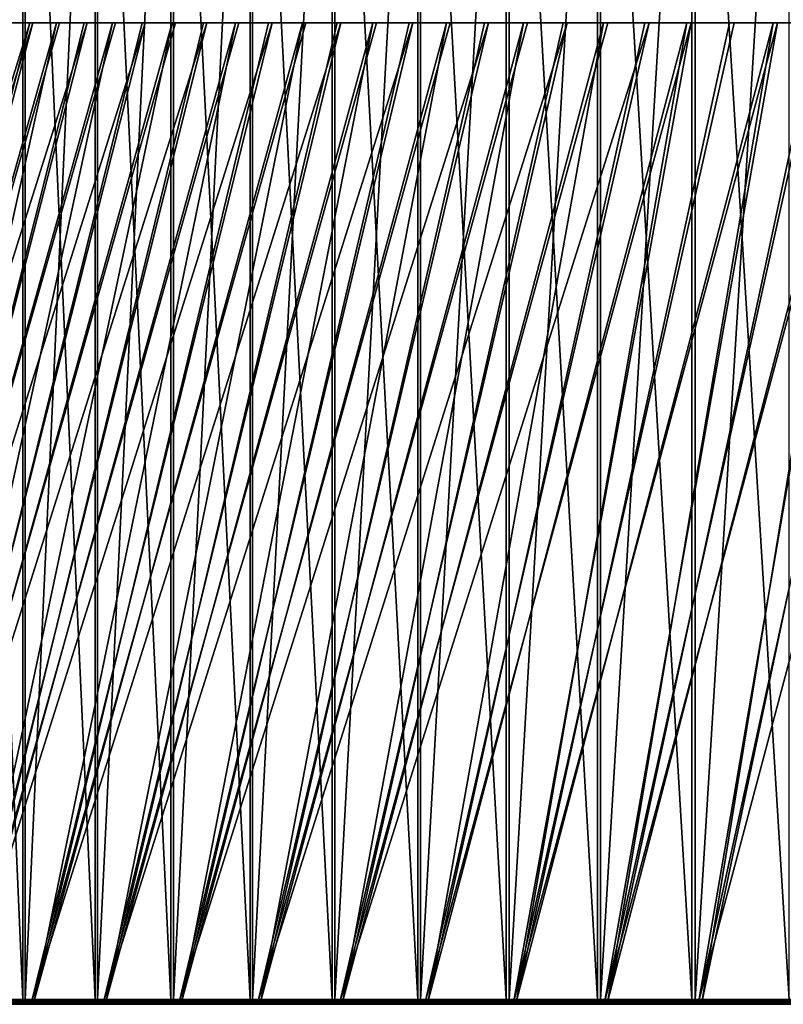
# Model space of a CAD drawing. Header units: millimetres. Extents: x 549 to 1049, y -22 to 79.
# Tile 8 of 247: x 590 to 638, y -22 to 40. Entities that reach past the tile are written whole.
import ezdxf

# ---------------------------------------------------------------- set-up
doc = ezdxf.new("R2010")
doc.units = ezdxf.units.MM
doc.header["$LTSCALE"] = 41.718519
for name, color, linetype in [('34', 7, 'CONTINUOUS'), ('35', 7, 'CONTINUOUS'), ('38', 7, 'CONTINUOUS'), ('39', 7, 'CONTINUOUS'), ('40', 7, 'CONTINUOUS'), ('41', 7, 'CONTINUOUS')]:
    doc.layers.add(name, color=color, linetype=linetype)

msp = doc.modelspace()

# ---------------------------------------------------------------- linework, layer by layer
at = {"layer": '34', "color": 44, "linetype": 'Continuous', "true_color": 0x8c7500}
for points in [[(590.347, 77.397, 205.069), (585.996, -22.003, 211.897), (585.996, 77.397, 211.897), (590.347, 77.397, 205.069)], [(590.347, -22.003, 205.069), (585.996, -22.003, 211.897), (590.347, 77.397, 205.069), (590.347, -22.003, 205.069)], [(594.916, 77.397, 198.385), (590.347, -22.003, 205.069), (590.347, 77.397, 205.069), (594.916, 77.397, 198.385)], [(594.916, -22.003, 198.385), (590.347, -22.003, 205.069), (594.916, 77.397, 198.385), (594.916, -22.003, 198.385)], [(599.7, 77.397, 191.852), (594.916, -22.003, 198.385), (594.916, 77.397, 198.385), (599.7, 77.397, 191.852)], [(599.7, -22.003, 191.852), (594.916, -22.003, 198.385), (599.7, 77.397, 191.852), (599.7, -22.003, 191.852)], [(604.693, 77.397, 185.479), (599.7, -22.003, 191.852), (599.7, 77.397, 191.852), (604.693, 77.397, 185.479)], [(604.693, -22.003, 185.479), (599.7, -22.003, 191.852), (604.693, 77.397, 185.479), (604.693, -22.003, 185.479)], [(609.889, 77.397, 179.27), (604.693, -22.003, 185.479), (604.693, 77.397, 185.479), (609.889, 77.397, 179.27)], [(609.889, -22.003, 179.27), (604.693, -22.003, 185.479), (609.889, 77.397, 179.27), (609.889, -22.003, 179.27)], [(615.284, 77.397, 173.232), (609.889, -22.003, 179.27), (609.889, 77.397, 179.27), (615.284, 77.397, 173.232)], [(615.284, -22.003, 173.232), (609.889, -22.003, 179.27), (615.284, 77.397, 173.232), (615.284, -22.003, 173.232)], [(620.871, 77.397, 167.373), (615.284, -22.003, 173.232), (615.284, 77.397, 173.232), (620.871, 77.397, 167.373)], [(620.871, -22.003, 167.373), (615.284, -22.003, 173.232), (620.871, 77.397, 167.373), (620.871, -22.003, 167.373)], [(626.646, 77.397, 161.697), (620.871, -22.003, 167.373), (620.871, 77.397, 167.373), (626.646, 77.397, 161.697)], [(626.646, -22.003, 161.697), (620.871, -22.003, 167.373), (626.646, 77.397, 161.697), (626.646, -22.003, 161.697)], [(632.601, 77.397, 156.211), (626.646, -22.003, 161.697), (626.646, 77.397, 161.697), (632.601, 77.397, 156.211)], [(632.601, -22.003, 156.211), (626.646, -22.003, 161.697), (632.601, 77.397, 156.211), (632.601, -22.003, 156.211)], [(638.73, 77.397, 150.922), (632.601, -22.003, 156.211), (632.601, 77.397, 156.211), (638.73, 77.397, 150.922)], [(638.73, -22.003, 150.922), (632.601, -22.003, 156.211), (638.73, 77.397, 150.922), (638.73, -22.003, 150.922)]]:
    msp.add_3dface(points, dxfattribs=at)
at = {"layer": '35', "color": 44, "linetype": 'Continuous', "true_color": 0x8c7500}
for points in [[(585.859, 77.397, 473.491), (590.203, -22.003, 480.324), (590.203, 77.397, 480.324), (585.859, 77.397, 473.491)], [(585.859, -22.003, 473.491), (590.203, -22.003, 480.324), (585.859, 77.397, 473.491), (585.859, -22.003, 473.491)], [(590.203, 77.397, 480.324), (594.766, -22.003, 487.012), (594.766, 77.397, 487.012), (590.203, 77.397, 480.324)], [(590.203, -22.003, 480.324), (594.766, -22.003, 487.012), (590.203, 77.397, 480.324), (590.203, -22.003, 480.324)], [(594.766, 77.397, 487.012), (599.542, -22.003, 493.55), (599.542, 77.397, 493.55), (594.766, 77.397, 487.012)], [(594.766, -22.003, 487.012), (599.542, -22.003, 493.55), (594.766, 77.397, 487.012), (594.766, -22.003, 487.012)], [(599.542, 77.397, 493.55), (604.528, -22.003, 499.929), (604.528, 77.397, 499.929), (599.542, 77.397, 493.55)], [(599.542, -22.003, 493.55), (604.528, -22.003, 499.929), (599.542, 77.397, 493.55), (599.542, -22.003, 493.55)], [(604.528, 77.397, 499.929), (609.718, -22.003, 506.143), (609.718, 77.397, 506.143), (604.528, 77.397, 499.929)], [(604.528, -22.003, 499.929), (609.718, -22.003, 506.143), (604.528, 77.397, 499.929), (604.528, -22.003, 499.929)], [(609.718, 77.397, 506.143), (615.107, -22.003, 512.186), (615.107, 77.397, 512.186), (609.718, 77.397, 506.143)], [(609.718, -22.003, 506.143), (615.107, -22.003, 512.186), (609.718, 77.397, 506.143), (609.718, -22.003, 506.143)], [(615.107, 77.397, 512.186), (620.688, -22.003, 518.052), (620.688, 77.397, 518.052), (615.107, 77.397, 512.186)], [(615.107, -22.003, 512.186), (620.688, -22.003, 518.052), (615.107, 77.397, 512.186), (615.107, -22.003, 512.186)], [(620.688, -22.003, 518.052), (626.456, -22.003, 523.733), (620.688, 77.397, 518.052), (620.688, -22.003, 518.052)], [(620.688, 77.397, 518.052), (626.456, -22.003, 523.733), (626.456, 77.397, 523.733), (620.688, 77.397, 518.052)], [(626.456, 77.397, 523.733), (632.406, -22.003, 529.225), (632.406, 77.397, 529.225), (626.456, 77.397, 523.733)], [(626.456, -22.003, 523.733), (632.406, -22.003, 529.225), (626.456, 77.397, 523.733), (626.456, -22.003, 523.733)], [(632.406, 77.397, 529.225), (638.53, -22.003, 534.521), (638.53, 77.397, 534.521), (632.406, 77.397, 529.225)], [(632.406, -22.003, 529.225), (638.53, -22.003, 534.521), (632.406, 77.397, 529.225), (632.406, -22.003, 529.225)]]:
    msp.add_3dface(points, dxfattribs=at)
at = {"layer": '38', "color": 44, "linetype": 'Continuous', "true_color": 0x8c7500}
for points in [[(574.9, -22.092, 233.468), (590.647, 39.596, 245.163), (571.477, -22.092, 240.781), (574.9, -22.092, 233.468)], [(590.647, 39.596, 245.163), (589.028, 39.596, 248.696), (571.477, -22.092, 240.781), (590.647, 39.596, 245.163)], [(578.558, -22.092, 226.269), (592.326, 39.596, 241.659), (574.9, -22.092, 233.468), (578.558, -22.092, 226.269)], [(592.326, 39.596, 241.659), (590.647, 39.596, 245.163), (574.9, -22.092, 233.468), (592.326, 39.596, 241.659)], [(582.447, -22.092, 219.192), (595.86, 39.596, 234.737), (578.558, -22.092, 226.269), (582.447, -22.092, 219.192)], [(595.86, 39.596, 234.737), (594.064, 39.596, 238.183), (578.558, -22.092, 226.269), (595.86, 39.596, 234.737)], [(594.064, 39.596, 238.183), (592.326, 39.596, 241.659), (578.558, -22.092, 226.269), (594.064, 39.596, 238.183)], [(586.563, -22.092, 212.245), (599.626, 39.596, 227.938), (582.447, -22.092, 219.192), (586.563, -22.092, 212.245)], [(599.626, 39.596, 227.938), (597.714, 39.596, 231.322), (582.447, -22.092, 219.192), (599.626, 39.596, 227.938)], [(597.714, 39.596, 231.322), (595.86, 39.596, 234.737), (582.447, -22.092, 219.192), (597.714, 39.596, 231.322)], [(590.902, -22.092, 205.435), (603.619, 39.596, 221.271), (586.563, -22.092, 212.245), (590.902, -22.092, 205.435)], [(603.619, 39.596, 221.271), (601.594, 39.596, 224.588), (586.563, -22.092, 212.245), (603.619, 39.596, 221.271)], [(601.594, 39.596, 224.588), (599.626, 39.596, 227.938), (586.563, -22.092, 212.245), (601.594, 39.596, 224.588)], [(595.46, -22.092, 198.769), (607.835, 39.596, 214.742), (590.902, -22.092, 205.435), (595.46, -22.092, 198.769)], [(607.835, 39.596, 214.742), (605.7, 39.596, 217.988), (590.902, -22.092, 205.435), (607.835, 39.596, 214.742)], [(605.7, 39.596, 217.988), (603.619, 39.596, 221.271), (590.902, -22.092, 205.435), (605.7, 39.596, 217.988)], [(610.025, 39.596, 211.532), (607.835, 39.596, 214.742), (595.46, -22.092, 198.769), (610.025, 39.596, 211.532)], [(600.231, -22.092, 192.254), (612.269, 39.596, 208.359), (595.46, -22.092, 198.769), (600.231, -22.092, 192.254)], [(612.269, 39.596, 208.359), (610.025, 39.596, 211.532), (595.46, -22.092, 198.769), (612.269, 39.596, 208.359)], [(605.21, -22.092, 185.897), (616.917, 39.596, 202.13), (600.231, -22.092, 192.254), (605.21, -22.092, 185.897)], [(616.917, 39.596, 202.13), (614.567, 39.596, 205.225), (600.231, -22.092, 192.254), (616.917, 39.596, 202.13)], [(614.567, 39.596, 205.225), (612.269, 39.596, 208.359), (600.231, -22.092, 192.254), (614.567, 39.596, 205.225)], [(610.393, -22.092, 179.705), (621.772, 39.596, 196.061), (605.21, -22.092, 185.897), (610.393, -22.092, 179.705)], [(621.772, 39.596, 196.061), (619.319, 39.596, 199.075), (605.21, -22.092, 185.897), (621.772, 39.596, 196.061)], [(619.319, 39.596, 199.075), (616.917, 39.596, 202.13), (605.21, -22.092, 185.897), (619.319, 39.596, 199.075)], [(615.773, -22.092, 173.684), (626.829, 39.596, 190.159), (610.393, -22.092, 179.705), (615.773, -22.092, 173.684)], [(626.829, 39.596, 190.159), (624.276, 39.596, 193.089), (610.393, -22.092, 179.705), (626.829, 39.596, 190.159)], [(624.276, 39.596, 193.089), (621.772, 39.596, 196.061), (610.393, -22.092, 179.705), (624.276, 39.596, 193.089)], [(621.346, -22.092, 167.84), (632.083, 39.596, 184.432), (615.773, -22.092, 173.684), (621.346, -22.092, 167.84)], [(632.083, 39.596, 184.432), (629.432, 39.596, 187.274), (615.773, -22.092, 173.684), (632.083, 39.596, 184.432)], [(629.432, 39.596, 187.274), (626.829, 39.596, 190.159), (615.773, -22.092, 173.684), (629.432, 39.596, 187.274)], [(637.527, 39.596, 178.886), (634.781, 39.596, 181.636), (621.346, -22.092, 167.84), (637.527, 39.596, 178.886)], [(634.781, 39.596, 181.636), (632.083, 39.596, 184.432), (621.346, -22.092, 167.84), (634.781, 39.596, 181.636)], [(627.105, -22.092, 162.179), (637.527, 39.596, 178.886), (621.346, -22.092, 167.84), (627.105, -22.092, 162.179)], [(640.319, 39.596, 176.182), (637.527, 39.596, 178.886), (627.105, -22.092, 162.179), (640.319, 39.596, 176.182)], [(633.044, -22.092, 156.708), (643.155, 39.596, 173.526), (627.105, -22.092, 162.179), (633.044, -22.092, 156.708)], [(643.155, 39.596, 173.526), (640.319, 39.596, 176.182), (627.105, -22.092, 162.179), (643.155, 39.596, 173.526)], [(639.157, -22.092, 151.433), (646.037, 39.596, 170.919), (633.044, -22.092, 156.708), (639.157, -22.092, 151.433)], [(646.037, 39.596, 170.919), (643.155, 39.596, 173.526), (633.044, -22.092, 156.708), (646.037, 39.596, 170.919)]]:
    msp.add_3dface(points, dxfattribs=at)
at = {"layer": '39', "color": 44, "linetype": 'Continuous', "true_color": 0x8c7500}
for points in [[(589.192, 39.596, 437.28), (590.817, 39.596, 440.81), (571.37, -22.092, 444.591), (589.192, 39.596, 437.28)], [(571.37, -22.092, 444.591), (590.817, 39.596, 440.81), (574.785, -22.092, 451.908), (571.37, -22.092, 444.591)], [(592.502, 39.596, 444.311), (594.246, 39.596, 447.784), (574.785, -22.092, 451.908), (592.502, 39.596, 444.311)], [(574.785, -22.092, 451.908), (594.246, 39.596, 447.784), (578.436, -22.092, 459.111), (574.785, -22.092, 451.908)], [(590.817, 39.596, 440.81), (592.502, 39.596, 444.311), (574.785, -22.092, 451.908), (590.817, 39.596, 440.81)], [(594.246, 39.596, 447.784), (596.048, 39.596, 451.227), (578.436, -22.092, 459.111), (594.246, 39.596, 447.784)], [(596.048, 39.596, 451.227), (597.909, 39.596, 454.639), (578.436, -22.092, 459.111), (596.048, 39.596, 451.227)], [(578.436, -22.092, 459.111), (597.909, 39.596, 454.639), (582.318, -22.092, 466.192), (578.436, -22.092, 459.111)], [(599.826, 39.596, 458.019), (601.8, 39.596, 461.366), (582.318, -22.092, 466.192), (599.826, 39.596, 458.019)], [(582.318, -22.092, 466.192), (601.8, 39.596, 461.366), (586.427, -22.092, 473.143), (582.318, -22.092, 466.192)], [(597.909, 39.596, 454.639), (599.826, 39.596, 458.019), (582.318, -22.092, 466.192), (597.909, 39.596, 454.639)], [(603.831, 39.596, 464.68), (605.917, 39.596, 467.958), (586.427, -22.092, 473.143), (603.831, 39.596, 464.68)], [(586.427, -22.092, 473.143), (605.917, 39.596, 467.958), (590.759, -22.092, 479.958), (586.427, -22.092, 473.143)], [(601.8, 39.596, 461.366), (603.831, 39.596, 464.68), (586.427, -22.092, 473.143), (601.8, 39.596, 461.366)], [(608.058, 39.596, 471.201), (610.254, 39.596, 474.408), (590.759, -22.092, 479.958), (608.058, 39.596, 471.201)], [(590.759, -22.092, 479.958), (610.254, 39.596, 474.408), (595.309, -22.092, 486.628), (590.759, -22.092, 479.958)], [(605.917, 39.596, 467.958), (608.058, 39.596, 471.201), (590.759, -22.092, 479.958), (605.917, 39.596, 467.958)], [(612.504, 39.596, 477.576), (614.807, 39.596, 480.707), (595.309, -22.092, 486.628), (612.504, 39.596, 477.576)], [(595.309, -22.092, 486.628), (614.807, 39.596, 480.707), (600.073, -22.092, 493.148), (595.309, -22.092, 486.628)], [(610.254, 39.596, 474.408), (612.504, 39.596, 477.576), (595.309, -22.092, 486.628), (610.254, 39.596, 474.408)], [(614.807, 39.596, 480.707), (617.162, 39.596, 483.798), (600.073, -22.092, 493.148), (614.807, 39.596, 480.707)], [(617.162, 39.596, 483.798), (619.569, 39.596, 486.848), (600.073, -22.092, 493.148), (617.162, 39.596, 483.798)], [(600.073, -22.092, 493.148), (619.569, 39.596, 486.848), (605.046, -22.092, 499.51), (600.073, -22.092, 493.148)], [(622.028, 39.596, 489.858), (624.536, 39.596, 492.826), (605.046, -22.092, 499.51), (622.028, 39.596, 489.858)], [(605.046, -22.092, 499.51), (624.536, 39.596, 492.826), (610.222, -22.092, 505.708), (605.046, -22.092, 499.51)], [(619.569, 39.596, 486.848), (622.028, 39.596, 489.858), (605.046, -22.092, 499.51), (619.569, 39.596, 486.848)], [(627.095, 39.596, 495.751), (629.703, 39.596, 498.632), (610.222, -22.092, 505.708), (627.095, 39.596, 495.751)], [(610.222, -22.092, 505.708), (629.703, 39.596, 498.632), (615.596, -22.092, 511.735), (610.222, -22.092, 505.708)], [(624.536, 39.596, 492.826), (627.095, 39.596, 495.751), (610.222, -22.092, 505.708), (624.536, 39.596, 492.826)], [(629.703, 39.596, 498.632), (632.359, 39.596, 501.469), (615.596, -22.092, 511.735), (629.703, 39.596, 498.632)], [(615.596, -22.092, 511.735), (632.359, 39.596, 501.469), (621.163, -22.092, 517.585), (615.596, -22.092, 511.735)], [(635.062, 39.596, 504.26), (637.813, 39.596, 507.006), (621.163, -22.092, 517.585), (635.062, 39.596, 504.26)], [(621.163, -22.092, 517.585), (637.813, 39.596, 507.006), (626.916, -22.092, 523.252), (621.163, -22.092, 517.585)], [(632.359, 39.596, 501.469), (635.062, 39.596, 504.26), (621.163, -22.092, 517.585), (632.359, 39.596, 501.469)], [(626.916, -22.092, 523.252), (643.45, 39.596, 512.355), (632.849, -22.092, 528.729), (626.916, -22.092, 523.252)], [(637.813, 39.596, 507.006), (640.609, 39.596, 509.704), (626.916, -22.092, 523.252), (637.813, 39.596, 507.006)], [(640.609, 39.596, 509.704), (643.45, 39.596, 512.355), (626.916, -22.092, 523.252), (640.609, 39.596, 509.704)], [(646.336, 39.596, 514.958), (649.265, 39.596, 517.512), (632.849, -22.092, 528.729), (646.336, 39.596, 514.958)], [(632.849, -22.092, 528.729), (649.265, 39.596, 517.512), (638.957, -22.092, 534.011), (632.849, -22.092, 528.729)], [(643.45, 39.596, 512.355), (646.336, 39.596, 514.958), (632.849, -22.092, 528.729), (643.45, 39.596, 512.355)]]:
    msp.add_3dface(points, dxfattribs=at)
at = {"layer": '40', "color": 44, "linetype": 'Continuous', "true_color": 0x8c7500}
for points in [[(590.043, -22.244, 206.547), (585.823, -22.202, 213.338), (585.783, -22.244, 213.314), (590.043, -22.244, 206.547)], [(590.043, -22.244, 206.547), (585.783, -22.244, 213.314), (589.997, -22.276, 206.517), (590.043, -22.244, 206.547)], [(590.082, -22.202, 206.573), (585.854, -22.15, 213.357), (585.823, -22.202, 213.338), (590.082, -22.202, 206.573)], [(590.082, -22.202, 206.573), (585.823, -22.202, 213.338), (590.043, -22.244, 206.547), (590.082, -22.202, 206.573)], [(590.113, -22.15, 206.593), (586.563, -22.092, 212.245), (585.854, -22.15, 213.357), (590.113, -22.15, 206.593)], [(590.113, -22.15, 206.593), (585.854, -22.15, 213.357), (590.082, -22.202, 206.573), (590.113, -22.15, 206.593)], [(590.663, -22.303, 205.278), (589.947, -22.296, 206.484), (586.319, -22.303, 212.096), (590.663, -22.303, 205.278)], [(590.902, -22.092, 205.435), (586.563, -22.092, 212.245), (590.113, -22.15, 206.593), (590.902, -22.092, 205.435)], [(594.423, -22.296, 199.854), (589.997, -22.276, 206.517), (589.947, -22.296, 206.484), (594.423, -22.296, 199.854)], [(594.423, -22.296, 199.854), (589.947, -22.296, 206.484), (590.663, -22.303, 205.278), (594.423, -22.296, 199.854)], [(594.473, -22.276, 199.889), (590.043, -22.244, 206.547), (589.997, -22.276, 206.517), (594.473, -22.276, 199.889)], [(594.473, -22.276, 199.889), (589.997, -22.276, 206.517), (594.423, -22.296, 199.854), (594.473, -22.276, 199.889)], [(594.517, -22.244, 199.92), (590.082, -22.202, 206.573), (590.043, -22.244, 206.547), (594.517, -22.244, 199.92)], [(594.517, -22.244, 199.92), (590.043, -22.244, 206.547), (594.473, -22.276, 199.889), (594.517, -22.244, 199.92)], [(594.556, -22.202, 199.947), (590.113, -22.15, 206.593), (590.082, -22.202, 206.573), (594.556, -22.202, 199.947)], [(594.556, -22.202, 199.947), (590.082, -22.202, 206.573), (594.517, -22.244, 199.92), (594.556, -22.202, 199.947)], [(594.586, -22.15, 199.968), (590.902, -22.092, 205.435), (590.113, -22.15, 206.593), (594.586, -22.15, 199.968)], [(594.586, -22.15, 199.968), (590.113, -22.15, 206.593), (594.556, -22.202, 199.947), (594.586, -22.15, 199.968)], [(595.226, -22.303, 198.604), (594.423, -22.296, 199.854), (590.663, -22.303, 205.278), (595.226, -22.303, 198.604)], [(595.46, -22.092, 198.769), (590.902, -22.092, 205.435), (594.586, -22.15, 199.968), (595.46, -22.092, 198.769)], [(599.11, -22.296, 193.371), (594.473, -22.276, 199.889), (594.423, -22.296, 199.854), (599.11, -22.296, 193.371)], [(599.11, -22.296, 193.371), (594.423, -22.296, 199.854), (595.226, -22.303, 198.604), (599.11, -22.296, 193.371)], [(599.158, -22.276, 193.408), (594.517, -22.244, 199.92), (594.473, -22.276, 199.889), (599.158, -22.276, 193.408)], [(599.158, -22.276, 193.408), (594.473, -22.276, 199.889), (599.11, -22.296, 193.371), (599.158, -22.276, 193.408)], [(599.202, -22.244, 193.44), (594.556, -22.202, 199.947), (594.517, -22.244, 199.92), (599.202, -22.244, 193.44)], [(599.202, -22.244, 193.44), (594.517, -22.244, 199.92), (599.158, -22.276, 193.408), (599.202, -22.244, 193.44)], [(599.24, -22.202, 193.468), (594.586, -22.15, 199.968), (594.556, -22.202, 199.947), (599.24, -22.202, 193.468)], [(599.24, -22.202, 193.468), (594.556, -22.202, 199.947), (599.202, -22.244, 193.44), (599.24, -22.202, 193.468)], [(599.269, -22.15, 193.49), (595.46, -22.092, 198.769), (594.586, -22.15, 199.968), (599.269, -22.15, 193.49)], [(599.269, -22.15, 193.49), (594.586, -22.15, 199.968), (599.24, -22.202, 193.468), (599.269, -22.15, 193.49)], [(600.002, -22.303, 192.082), (599.11, -22.296, 193.371), (595.226, -22.303, 198.604), (600.002, -22.303, 192.082)], [(600.231, -22.092, 192.254), (595.46, -22.092, 198.769), (599.269, -22.15, 193.49), (600.231, -22.092, 192.254)], [(604.002, -22.296, 187.042), (599.158, -22.276, 193.408), (599.11, -22.296, 193.371), (604.002, -22.296, 187.042)], [(604.002, -22.296, 187.042), (599.11, -22.296, 193.371), (600.002, -22.303, 192.082), (604.002, -22.296, 187.042)], [(604.049, -22.276, 187.08), (599.202, -22.244, 193.44), (599.158, -22.276, 193.408), (604.049, -22.276, 187.08)], [(604.049, -22.276, 187.08), (599.158, -22.276, 193.408), (604.002, -22.296, 187.042), (604.049, -22.276, 187.08)], [(604.092, -22.244, 187.114), (599.24, -22.202, 193.468), (599.202, -22.244, 193.44), (604.092, -22.244, 187.114)], [(604.092, -22.244, 187.114), (599.202, -22.244, 193.44), (604.049, -22.276, 187.08), (604.092, -22.244, 187.114)], [(604.129, -22.202, 187.143), (599.269, -22.15, 193.49), (599.24, -22.202, 193.468), (604.129, -22.202, 187.143)], [(604.129, -22.202, 187.143), (599.24, -22.202, 193.468), (604.092, -22.244, 187.114), (604.129, -22.202, 187.143)], [(604.158, -22.15, 187.166), (600.231, -22.092, 192.254), (599.269, -22.15, 193.49), (604.158, -22.15, 187.166)], [(604.158, -22.15, 187.166), (599.269, -22.15, 193.49), (604.129, -22.202, 187.143), (604.158, -22.15, 187.166)], [(604.987, -22.303, 185.717), (604.002, -22.296, 187.042), (600.002, -22.303, 192.082), (604.987, -22.303, 185.717)], [(605.21, -22.092, 185.897), (600.231, -22.092, 192.254), (604.158, -22.15, 187.166), (605.21, -22.092, 185.897)], [(609.095, -22.296, 180.873), (604.049, -22.276, 187.08), (604.002, -22.296, 187.042), (609.095, -22.296, 180.873)], [(609.095, -22.296, 180.873), (604.002, -22.296, 187.042), (604.987, -22.303, 185.717), (609.095, -22.296, 180.873)], [(609.141, -22.276, 180.912), (604.092, -22.244, 187.114), (604.049, -22.276, 187.08), (609.141, -22.276, 180.912)], [(609.141, -22.276, 180.912), (604.049, -22.276, 187.08), (609.095, -22.296, 180.873), (609.141, -22.276, 180.912)], [(609.183, -22.244, 180.947), (604.129, -22.202, 187.143), (604.092, -22.244, 187.114), (609.183, -22.244, 180.947)], [(609.183, -22.244, 180.947), (604.092, -22.244, 187.114), (609.141, -22.276, 180.912), (609.183, -22.244, 180.947)], [(609.218, -22.202, 180.978), (604.158, -22.15, 187.166), (604.129, -22.202, 187.143), (609.218, -22.202, 180.978)], [(609.218, -22.202, 180.978), (604.129, -22.202, 187.143), (609.183, -22.244, 180.947), (609.218, -22.202, 180.978)], [(609.246, -22.15, 181.002), (605.21, -22.092, 185.897), (604.158, -22.15, 187.166), (609.246, -22.15, 181.002)], [(609.246, -22.15, 181.002), (604.158, -22.15, 187.166), (609.218, -22.202, 180.978), (609.246, -22.15, 181.002)], [(610.176, -22.303, 179.518), (609.095, -22.296, 180.873), (604.987, -22.303, 185.717), (610.176, -22.303, 179.518)], [(610.393, -22.092, 179.705), (605.21, -22.092, 185.897), (609.246, -22.15, 181.002), (610.393, -22.092, 179.705)], [(614.383, -22.296, 174.87), (609.141, -22.276, 180.912), (609.095, -22.296, 180.873), (614.383, -22.296, 174.87)], [(614.383, -22.296, 174.87), (609.095, -22.296, 180.873), (610.176, -22.303, 179.518), (614.383, -22.296, 174.87)], [(614.427, -22.276, 174.91), (609.183, -22.244, 180.947), (609.141, -22.276, 180.912), (614.427, -22.276, 174.91)], [(614.427, -22.276, 174.91), (609.141, -22.276, 180.912), (614.383, -22.296, 174.87), (614.427, -22.276, 174.91)], [(614.468, -22.244, 174.947), (609.218, -22.202, 180.978), (609.183, -22.244, 180.947), (614.468, -22.244, 174.947)], [(614.468, -22.244, 174.947), (609.183, -22.244, 180.947), (614.427, -22.276, 174.91), (614.468, -22.244, 174.947)], [(614.502, -22.202, 174.979), (609.246, -22.15, 181.002), (609.218, -22.202, 180.978), (614.502, -22.202, 174.979)], [(614.502, -22.202, 174.979), (609.218, -22.202, 180.978), (614.468, -22.244, 174.947), (614.502, -22.202, 174.979)], [(614.53, -22.15, 175.003), (610.393, -22.092, 179.705), (609.246, -22.15, 181.002), (614.53, -22.15, 175.003)], [(614.53, -22.15, 175.003), (609.246, -22.15, 181.002), (614.502, -22.202, 174.979), (614.53, -22.15, 175.003)], [(615.563, -22.303, 173.49), (614.383, -22.296, 174.87), (610.176, -22.303, 179.518), (615.563, -22.303, 173.49)], [(615.773, -22.092, 173.684), (610.393, -22.092, 179.705), (614.53, -22.15, 175.003), (615.773, -22.092, 173.684)], [(619.86, -22.296, 169.039), (614.427, -22.276, 174.91), (614.383, -22.296, 174.87), (619.86, -22.296, 169.039)], [(619.86, -22.296, 169.039), (614.383, -22.296, 174.87), (615.563, -22.303, 173.49), (619.86, -22.296, 169.039)], [(619.904, -22.276, 169.081), (614.468, -22.244, 174.947), (614.427, -22.276, 174.91), (619.904, -22.276, 169.081)], [(619.904, -22.276, 169.081), (614.427, -22.276, 174.91), (619.86, -22.296, 169.039), (619.904, -22.276, 169.081)], [(619.943, -22.244, 169.119), (614.502, -22.202, 174.979), (614.468, -22.244, 174.947), (619.943, -22.244, 169.119)], [(619.943, -22.244, 169.119), (614.468, -22.244, 174.947), (619.904, -22.276, 169.081), (619.943, -22.244, 169.119)], [(619.976, -22.202, 169.152), (614.53, -22.15, 175.003), (614.502, -22.202, 174.979), (619.976, -22.202, 169.152)], [(619.976, -22.202, 169.152), (614.502, -22.202, 174.979), (619.943, -22.244, 169.119), (619.976, -22.202, 169.152)], [(620.003, -22.15, 169.178), (615.773, -22.092, 173.684), (614.53, -22.15, 175.003), (620.003, -22.15, 169.178)], [(620.003, -22.15, 169.178), (614.53, -22.15, 175.003), (619.976, -22.202, 169.152), (620.003, -22.15, 169.178)], [(621.142, -22.303, 167.639), (619.86, -22.296, 169.039), (615.563, -22.303, 173.49), (621.142, -22.303, 167.639)], [(621.346, -22.092, 167.84), (615.773, -22.092, 173.684), (620.003, -22.15, 169.178), (621.346, -22.092, 167.84)], [(625.522, -22.296, 163.387), (619.904, -22.276, 169.081), (619.86, -22.296, 169.039), (625.522, -22.296, 163.387)], [(625.522, -22.296, 163.387), (619.86, -22.296, 169.039), (621.142, -22.303, 167.639), (625.522, -22.296, 163.387)], [(625.564, -22.276, 163.431), (619.943, -22.244, 169.119), (619.904, -22.276, 169.081), (625.564, -22.276, 163.431)], [(625.564, -22.276, 163.431), (619.904, -22.276, 169.081), (625.522, -22.296, 163.387), (625.564, -22.276, 163.431)], [(625.602, -22.244, 163.47), (619.976, -22.202, 169.152), (619.943, -22.244, 169.119), (625.602, -22.244, 163.47)], [(625.602, -22.244, 163.47), (619.943, -22.244, 169.119), (625.564, -22.276, 163.431), (625.602, -22.244, 163.47)], [(625.634, -22.202, 163.504), (620.003, -22.15, 169.178), (619.976, -22.202, 169.152), (625.634, -22.202, 163.504)], [(625.634, -22.202, 163.504), (619.976, -22.202, 169.152), (625.602, -22.244, 163.47), (625.634, -22.202, 163.504)], [(625.66, -22.15, 163.53), (621.346, -22.092, 167.84), (620.003, -22.15, 169.178), (625.66, -22.15, 163.53)], [(625.66, -22.15, 163.53), (620.003, -22.15, 169.178), (625.634, -22.202, 163.504), (625.66, -22.15, 163.53)], [(626.907, -22.303, 161.972), (625.522, -22.296, 163.387), (621.142, -22.303, 167.639), (626.907, -22.303, 161.972)], [(627.105, -22.092, 162.179), (621.346, -22.092, 167.84), (625.66, -22.15, 163.53), (627.105, -22.092, 162.179)], [(631.362, -22.296, 157.92), (625.564, -22.276, 163.431), (625.522, -22.296, 163.387), (631.362, -22.296, 157.92)], [(631.362, -22.296, 157.92), (625.522, -22.296, 163.387), (626.907, -22.303, 161.972), (631.362, -22.296, 157.92)], [(631.402, -22.276, 157.965), (625.602, -22.244, 163.47), (625.564, -22.276, 163.431), (631.402, -22.276, 157.965)], [(631.402, -22.276, 157.965), (625.564, -22.276, 163.431), (631.362, -22.296, 157.92), (631.402, -22.276, 157.965)], [(631.439, -22.244, 158.005), (625.634, -22.202, 163.504), (625.602, -22.244, 163.47), (631.439, -22.244, 158.005)], [(631.439, -22.244, 158.005), (625.602, -22.244, 163.47), (631.402, -22.276, 157.965), (631.439, -22.244, 158.005)], [(631.47, -22.202, 158.04), (625.66, -22.15, 163.53), (625.634, -22.202, 163.504), (631.47, -22.202, 158.04)], [(631.47, -22.202, 158.04), (625.634, -22.202, 163.504), (631.439, -22.244, 158.005), (631.47, -22.202, 158.04)], [(631.495, -22.15, 158.067), (627.105, -22.092, 162.179), (625.66, -22.15, 163.53), (631.495, -22.15, 158.067)], [(631.495, -22.15, 158.067), (625.66, -22.15, 163.53), (631.47, -22.202, 158.04), (631.495, -22.15, 158.067)], [(632.853, -22.303, 156.495), (631.362, -22.296, 157.92), (626.907, -22.303, 161.972), (632.853, -22.303, 156.495)], [(633.044, -22.092, 156.708), (627.105, -22.092, 162.179), (631.495, -22.15, 158.067), (633.044, -22.092, 156.708)], [(637.374, -22.296, 152.642), (631.402, -22.276, 157.965), (631.362, -22.296, 157.92), (637.374, -22.296, 152.642)], [(637.374, -22.296, 152.642), (631.362, -22.296, 157.92), (632.853, -22.303, 156.495), (637.374, -22.296, 152.642)], [(637.413, -22.276, 152.688), (631.439, -22.244, 158.005), (631.402, -22.276, 157.965), (637.413, -22.276, 152.688)], [(637.413, -22.276, 152.688), (631.402, -22.276, 157.965), (637.374, -22.296, 152.642), (637.413, -22.276, 152.688)], [(637.448, -22.244, 152.73), (631.47, -22.202, 158.04), (631.439, -22.244, 158.005), (637.448, -22.244, 152.73)], [(637.448, -22.244, 152.73), (631.439, -22.244, 158.005), (637.413, -22.276, 152.688), (637.448, -22.244, 152.73)], [(637.478, -22.202, 152.766), (631.495, -22.15, 158.067), (631.47, -22.202, 158.04), (637.478, -22.202, 152.766)], [(637.478, -22.202, 152.766), (631.47, -22.202, 158.04), (637.448, -22.244, 152.73), (637.478, -22.202, 152.766)], [(637.502, -22.15, 152.794), (633.044, -22.092, 156.708), (631.495, -22.15, 158.067), (637.502, -22.15, 152.794)], [(637.502, -22.15, 152.794), (631.495, -22.15, 158.067), (637.478, -22.202, 152.766), (637.502, -22.15, 152.794)], [(638.973, -22.303, 151.213), (637.374, -22.296, 152.642), (632.853, -22.303, 156.495), (638.973, -22.303, 151.213)], [(639.157, -22.092, 151.433), (633.044, -22.092, 156.708), (637.502, -22.15, 152.794), (639.157, -22.092, 151.433)], [(643.552, -22.296, 147.56), (637.413, -22.276, 152.688), (637.374, -22.296, 152.642), (643.552, -22.296, 147.56)], [(643.552, -22.296, 147.56), (637.374, -22.296, 152.642), (638.973, -22.303, 151.213), (643.552, -22.296, 147.56)], [(643.589, -22.276, 147.607), (637.448, -22.244, 152.73), (637.413, -22.276, 152.688), (643.589, -22.276, 147.607)], [(643.589, -22.276, 147.607), (637.413, -22.276, 152.688), (643.552, -22.296, 147.56), (643.589, -22.276, 147.607)], [(643.623, -22.244, 147.65), (637.478, -22.202, 152.766), (637.448, -22.244, 152.73), (643.623, -22.244, 147.65)], [(643.623, -22.244, 147.65), (637.448, -22.244, 152.73), (643.589, -22.276, 147.607), (643.623, -22.244, 147.65)], [(643.652, -22.202, 147.687), (637.502, -22.15, 152.794), (637.478, -22.202, 152.766), (643.652, -22.202, 147.687)], [(643.652, -22.202, 147.687), (637.478, -22.202, 152.766), (643.623, -22.244, 147.65), (643.652, -22.202, 147.687)], [(643.675, -22.15, 147.716), (639.157, -22.092, 151.433), (637.502, -22.15, 152.794), (643.675, -22.15, 147.716)], [(643.675, -22.15, 147.716), (637.502, -22.15, 152.794), (643.652, -22.202, 147.687), (643.675, -22.15, 147.716)]]:
    msp.add_3dface(points, dxfattribs=at)
at = {"layer": '41', "color": 44, "linetype": 'Continuous', "true_color": 0x8c7500}
for points in [[(586.183, -22.303, 473.293), (589.714, -22.296, 478.769), (590.52, -22.303, 480.115), (586.183, -22.303, 473.293)], [(586.427, -22.092, 473.143), (590.759, -22.092, 479.958), (589.881, -22.15, 478.661), (586.427, -22.092, 473.143)], [(589.714, -22.296, 478.769), (594.229, -22.276, 485.372), (594.18, -22.296, 485.407), (589.714, -22.296, 478.769)], [(589.765, -22.276, 478.737), (594.229, -22.276, 485.372), (589.714, -22.296, 478.769), (589.765, -22.276, 478.737)], [(589.714, -22.296, 478.769), (594.18, -22.296, 485.407), (590.52, -22.303, 480.115), (589.714, -22.296, 478.769)], [(589.811, -22.244, 478.707), (594.274, -22.244, 485.341), (589.765, -22.276, 478.737), (589.811, -22.244, 478.707)], [(589.765, -22.276, 478.737), (594.274, -22.244, 485.341), (594.229, -22.276, 485.372), (589.765, -22.276, 478.737)], [(589.811, -22.244, 478.707), (594.312, -22.202, 485.314), (594.274, -22.244, 485.341), (589.811, -22.244, 478.707)], [(589.85, -22.202, 478.681), (594.312, -22.202, 485.314), (589.811, -22.244, 478.707), (589.85, -22.202, 478.681)], [(589.85, -22.202, 478.681), (594.343, -22.15, 485.293), (594.312, -22.202, 485.314), (589.85, -22.202, 478.681)], [(589.881, -22.15, 478.661), (594.343, -22.15, 485.293), (589.85, -22.202, 478.681), (589.881, -22.15, 478.661)], [(589.881, -22.15, 478.661), (590.759, -22.092, 479.958), (594.343, -22.15, 485.293), (589.881, -22.15, 478.661)], [(590.52, -22.303, 480.115), (594.18, -22.296, 485.407), (595.075, -22.303, 486.794), (590.52, -22.303, 480.115)], [(590.759, -22.092, 479.958), (595.309, -22.092, 486.628), (594.343, -22.15, 485.293), (590.759, -22.092, 479.958)], [(594.229, -22.276, 485.372), (598.904, -22.276, 491.862), (594.18, -22.296, 485.407), (594.229, -22.276, 485.372)], [(594.18, -22.296, 485.407), (598.904, -22.276, 491.862), (598.856, -22.296, 491.898), (594.18, -22.296, 485.407)], [(594.18, -22.296, 485.407), (598.856, -22.296, 491.898), (595.075, -22.303, 486.794), (594.18, -22.296, 485.407)], [(594.274, -22.244, 485.341), (598.948, -22.244, 491.829), (594.229, -22.276, 485.372), (594.274, -22.244, 485.341)], [(594.229, -22.276, 485.372), (598.948, -22.244, 491.829), (598.904, -22.276, 491.862), (594.229, -22.276, 485.372)], [(594.274, -22.244, 485.341), (598.985, -22.202, 491.801), (598.948, -22.244, 491.829), (594.274, -22.244, 485.341)], [(594.312, -22.202, 485.314), (598.985, -22.202, 491.801), (594.274, -22.244, 485.341), (594.312, -22.202, 485.314)], [(594.312, -22.202, 485.314), (599.015, -22.15, 491.779), (598.985, -22.202, 491.801), (594.312, -22.202, 485.314)], [(594.343, -22.15, 485.293), (599.015, -22.15, 491.779), (594.312, -22.202, 485.314), (594.343, -22.15, 485.293)], [(594.343, -22.15, 485.293), (595.309, -22.092, 486.628), (599.015, -22.15, 491.779), (594.343, -22.15, 485.293)], [(595.075, -22.303, 486.794), (598.856, -22.296, 491.898), (599.845, -22.303, 493.321), (595.075, -22.303, 486.794)], [(595.309, -22.092, 486.628), (600.073, -22.092, 493.148), (599.015, -22.15, 491.779), (595.309, -22.092, 486.628)], [(598.904, -22.276, 491.862), (603.784, -22.276, 498.198), (598.856, -22.296, 491.898), (598.904, -22.276, 491.862)], [(598.856, -22.296, 491.898), (603.784, -22.276, 498.198), (603.737, -22.296, 498.236), (598.856, -22.296, 491.898)], [(598.856, -22.296, 491.898), (603.737, -22.296, 498.236), (599.845, -22.303, 493.321), (598.856, -22.296, 491.898)], [(598.904, -22.276, 491.862), (603.827, -22.244, 498.164), (603.784, -22.276, 498.198), (598.904, -22.276, 491.862)], [(598.948, -22.244, 491.829), (603.827, -22.244, 498.164), (598.904, -22.276, 491.862), (598.948, -22.244, 491.829)], [(598.948, -22.244, 491.829), (603.864, -22.202, 498.135), (603.827, -22.244, 498.164), (598.948, -22.244, 491.829)], [(598.985, -22.202, 491.801), (603.864, -22.202, 498.135), (598.948, -22.244, 491.829), (598.985, -22.202, 491.801)], [(598.985, -22.202, 491.801), (603.892, -22.15, 498.112), (603.864, -22.202, 498.135), (598.985, -22.202, 491.801)], [(599.015, -22.15, 491.779), (603.892, -22.15, 498.112), (598.985, -22.202, 491.801), (599.015, -22.15, 491.779)], [(599.015, -22.15, 491.779), (600.073, -22.092, 493.148), (603.892, -22.15, 498.112), (599.015, -22.15, 491.779)], [(599.845, -22.303, 493.321), (603.737, -22.296, 498.236), (604.823, -22.303, 499.69), (599.845, -22.303, 493.321)], [(600.073, -22.092, 493.148), (605.046, -22.092, 499.51), (603.892, -22.15, 498.112), (600.073, -22.092, 493.148)], [(603.784, -22.276, 498.198), (608.865, -22.276, 504.375), (603.737, -22.296, 498.236), (603.784, -22.276, 498.198)], [(603.737, -22.296, 498.236), (608.865, -22.276, 504.375), (608.819, -22.296, 504.414), (603.737, -22.296, 498.236)], [(603.737, -22.296, 498.236), (608.819, -22.296, 504.414), (604.823, -22.303, 499.69), (603.737, -22.296, 498.236)], [(603.784, -22.276, 498.198), (608.907, -22.244, 504.339), (608.865, -22.276, 504.375), (603.784, -22.276, 498.198)], [(603.827, -22.244, 498.164), (608.907, -22.244, 504.339), (603.784, -22.276, 498.198), (603.827, -22.244, 498.164)], [(603.827, -22.244, 498.164), (608.942, -22.202, 504.309), (608.907, -22.244, 504.339), (603.827, -22.244, 498.164)], [(603.864, -22.202, 498.135), (608.942, -22.202, 504.309), (603.827, -22.244, 498.164), (603.864, -22.202, 498.135)], [(603.864, -22.202, 498.135), (608.97, -22.15, 504.285), (608.942, -22.202, 504.309), (603.864, -22.202, 498.135)], [(603.892, -22.15, 498.112), (608.97, -22.15, 504.285), (603.864, -22.202, 498.135), (603.892, -22.15, 498.112)], [(603.892, -22.15, 498.112), (605.046, -22.092, 499.51), (608.97, -22.15, 504.285), (603.892, -22.15, 498.112)], [(604.823, -22.303, 499.69), (608.819, -22.296, 504.414), (610.005, -22.303, 505.895), (604.823, -22.303, 499.69)], [(605.046, -22.092, 499.51), (610.222, -22.092, 505.708), (608.97, -22.15, 504.285), (605.046, -22.092, 499.51)], [(608.865, -22.276, 504.375), (614.141, -22.276, 510.385), (608.819, -22.296, 504.414), (608.865, -22.276, 504.375)], [(608.819, -22.296, 504.414), (614.141, -22.276, 510.385), (614.097, -22.296, 510.426), (608.819, -22.296, 504.414)], [(608.819, -22.296, 504.414), (614.097, -22.296, 510.426), (610.005, -22.303, 505.895), (608.819, -22.296, 504.414)], [(608.907, -22.244, 504.339), (614.182, -22.244, 510.348), (608.865, -22.276, 504.375), (608.907, -22.244, 504.339)], [(608.865, -22.276, 504.375), (614.182, -22.244, 510.348), (614.141, -22.276, 510.385), (608.865, -22.276, 504.375)], [(608.907, -22.244, 504.339), (614.216, -22.202, 510.317), (614.182, -22.244, 510.348), (608.907, -22.244, 504.339)], [(608.942, -22.202, 504.309), (614.216, -22.202, 510.317), (608.907, -22.244, 504.339), (608.942, -22.202, 504.309)], [(608.942, -22.202, 504.309), (614.244, -22.15, 510.292), (614.216, -22.202, 510.317), (608.942, -22.202, 504.309)], [(608.97, -22.15, 504.285), (614.244, -22.15, 510.292), (608.942, -22.202, 504.309), (608.97, -22.15, 504.285)], [(608.97, -22.15, 504.285), (610.222, -22.092, 505.708), (614.244, -22.15, 510.292), (608.97, -22.15, 504.285)], [(610.005, -22.303, 505.895), (614.097, -22.296, 510.426), (615.386, -22.303, 511.929), (610.005, -22.303, 505.895)], [(610.222, -22.092, 505.708), (615.596, -22.092, 511.735), (614.244, -22.15, 510.292), (610.222, -22.092, 505.708)], [(614.097, -22.296, 510.426), (619.607, -22.276, 516.224), (619.564, -22.296, 516.265), (614.097, -22.296, 510.426)], [(614.141, -22.276, 510.385), (619.607, -22.276, 516.224), (614.097, -22.296, 510.426), (614.141, -22.276, 510.385)], [(614.097, -22.296, 510.426), (619.564, -22.296, 516.265), (615.386, -22.303, 511.929), (614.097, -22.296, 510.426)], [(614.182, -22.244, 510.348), (619.647, -22.244, 516.186), (614.141, -22.276, 510.385), (614.182, -22.244, 510.348)], [(614.141, -22.276, 510.385), (619.647, -22.244, 516.186), (619.607, -22.276, 516.224), (614.141, -22.276, 510.385)], [(614.182, -22.244, 510.348), (619.68, -22.202, 516.153), (619.647, -22.244, 516.186), (614.182, -22.244, 510.348)], [(614.216, -22.202, 510.317), (619.68, -22.202, 516.153), (614.182, -22.244, 510.348), (614.216, -22.202, 510.317)], [(614.216, -22.202, 510.317), (619.707, -22.15, 516.127), (619.68, -22.202, 516.153), (614.216, -22.202, 510.317)], [(614.244, -22.15, 510.292), (619.707, -22.15, 516.127), (614.216, -22.202, 510.317), (614.244, -22.15, 510.292)], [(614.244, -22.15, 510.292), (615.596, -22.092, 511.735), (619.707, -22.15, 516.127), (614.244, -22.15, 510.292)], [(615.386, -22.303, 511.929), (619.564, -22.296, 516.265), (620.959, -22.303, 517.786), (615.386, -22.303, 511.929)], [(615.596, -22.092, 511.735), (621.163, -22.092, 517.585), (619.707, -22.15, 516.127), (615.596, -22.092, 511.735)], [(619.607, -22.276, 516.224), (625.258, -22.276, 521.884), (619.564, -22.296, 516.265), (619.607, -22.276, 516.224)], [(619.564, -22.296, 516.265), (625.258, -22.276, 521.884), (625.216, -22.296, 521.927), (619.564, -22.296, 516.265)], [(619.564, -22.296, 516.265), (625.216, -22.296, 521.927), (620.959, -22.303, 517.786), (619.564, -22.296, 516.265)], [(619.647, -22.244, 516.186), (625.296, -22.244, 521.844), (619.607, -22.276, 516.224), (619.647, -22.244, 516.186)], [(619.607, -22.276, 516.224), (625.296, -22.244, 521.844), (625.258, -22.276, 521.884), (619.607, -22.276, 516.224)], [(619.647, -22.244, 516.186), (625.329, -22.202, 521.811), (625.296, -22.244, 521.844), (619.647, -22.244, 516.186)], [(619.68, -22.202, 516.153), (625.329, -22.202, 521.811), (619.647, -22.244, 516.186), (619.68, -22.202, 516.153)], [(619.68, -22.202, 516.153), (625.354, -22.15, 521.784), (625.329, -22.202, 521.811), (619.68, -22.202, 516.153)], [(619.707, -22.15, 516.127), (625.354, -22.15, 521.784), (619.68, -22.202, 516.153), (619.707, -22.15, 516.127)], [(619.707, -22.15, 516.127), (621.163, -22.092, 517.585), (625.354, -22.15, 521.784), (619.707, -22.15, 516.127)], [(620.959, -22.303, 517.786), (625.216, -22.296, 521.927), (626.718, -22.303, 523.459), (620.959, -22.303, 517.786)], [(621.163, -22.092, 517.585), (626.916, -22.092, 523.252), (625.354, -22.15, 521.784), (621.163, -22.092, 517.585)], [(625.258, -22.276, 521.884), (631.087, -22.276, 527.36), (625.216, -22.296, 521.927), (625.258, -22.276, 521.884)], [(625.216, -22.296, 521.927), (631.087, -22.276, 527.36), (631.046, -22.296, 527.404), (625.216, -22.296, 521.927)], [(625.216, -22.296, 521.927), (631.046, -22.296, 527.404), (626.718, -22.303, 523.459), (625.216, -22.296, 521.927)], [(625.296, -22.244, 521.844), (631.124, -22.244, 527.319), (625.258, -22.276, 521.884), (625.296, -22.244, 521.844)], [(625.258, -22.276, 521.884), (631.124, -22.244, 527.319), (631.087, -22.276, 527.36), (625.258, -22.276, 521.884)], [(625.329, -22.202, 521.811), (631.155, -22.202, 527.285), (625.296, -22.244, 521.844), (625.329, -22.202, 521.811)], [(625.296, -22.244, 521.844), (631.155, -22.202, 527.285), (631.124, -22.244, 527.319), (625.296, -22.244, 521.844)], [(625.329, -22.202, 521.811), (631.18, -22.15, 527.257), (631.155, -22.202, 527.285), (625.329, -22.202, 521.811)], [(625.354, -22.15, 521.784), (631.18, -22.15, 527.257), (625.329, -22.202, 521.811), (625.354, -22.15, 521.784)], [(625.354, -22.15, 521.784), (626.916, -22.092, 523.252), (631.18, -22.15, 527.257), (625.354, -22.15, 521.784)], [(626.718, -22.303, 523.459), (631.046, -22.296, 527.404), (632.658, -22.303, 528.942), (626.718, -22.303, 523.459)], [(626.916, -22.092, 523.252), (632.849, -22.092, 528.729), (631.18, -22.15, 527.257), (626.916, -22.092, 523.252)], [(631.087, -22.276, 527.36), (637.088, -22.276, 532.646), (631.046, -22.296, 527.404), (631.087, -22.276, 527.36)], [(631.046, -22.296, 527.404), (637.088, -22.276, 532.646), (637.049, -22.296, 532.692), (631.046, -22.296, 527.404)], [(631.046, -22.296, 527.404), (637.049, -22.296, 532.692), (632.658, -22.303, 528.942), (631.046, -22.296, 527.404)], [(631.124, -22.244, 527.319), (637.124, -22.244, 532.605), (631.087, -22.276, 527.36), (631.124, -22.244, 527.319)], [(631.087, -22.276, 527.36), (637.124, -22.244, 532.605), (637.088, -22.276, 532.646), (631.087, -22.276, 527.36)], [(631.155, -22.202, 527.285), (637.154, -22.202, 532.569), (631.124, -22.244, 527.319), (631.155, -22.202, 527.285)], [(631.124, -22.244, 527.319), (637.154, -22.202, 532.569), (637.124, -22.244, 532.605), (631.124, -22.244, 527.319)], [(631.155, -22.202, 527.285), (637.178, -22.15, 532.541), (637.154, -22.202, 532.569), (631.155, -22.202, 527.285)], [(631.18, -22.15, 527.257), (637.178, -22.15, 532.541), (631.155, -22.202, 527.285), (631.18, -22.15, 527.257)], [(631.18, -22.15, 527.257), (632.849, -22.092, 528.729), (637.178, -22.15, 532.541), (631.18, -22.15, 527.257)], [(632.658, -22.303, 528.942), (637.049, -22.296, 532.692), (638.773, -22.303, 534.23), (632.658, -22.303, 528.942)], [(632.849, -22.092, 528.729), (638.957, -22.092, 534.011), (637.178, -22.15, 532.541), (632.849, -22.092, 528.729)], [(637.088, -22.276, 532.646), (643.256, -22.276, 537.738), (637.049, -22.296, 532.692), (637.088, -22.276, 532.646)], [(637.049, -22.296, 532.692), (643.256, -22.276, 537.738), (643.219, -22.296, 537.785), (637.049, -22.296, 532.692)], [(637.049, -22.296, 532.692), (643.219, -22.296, 537.785), (638.773, -22.303, 534.23), (637.049, -22.296, 532.692)], [(637.124, -22.244, 532.605), (643.29, -22.244, 537.695), (637.088, -22.276, 532.646), (637.124, -22.244, 532.605)], [(637.088, -22.276, 532.646), (643.29, -22.244, 537.695), (643.256, -22.276, 537.738), (637.088, -22.276, 532.646)], [(637.124, -22.244, 532.605), (643.32, -22.202, 537.658), (643.29, -22.244, 537.695), (637.124, -22.244, 532.605)], [(637.154, -22.202, 532.569), (643.32, -22.202, 537.658), (637.124, -22.244, 532.605), (637.154, -22.202, 532.569)], [(637.154, -22.202, 532.569), (643.343, -22.15, 537.63), (643.32, -22.202, 537.658), (637.154, -22.202, 532.569)], [(637.178, -22.15, 532.541), (643.343, -22.15, 537.63), (637.154, -22.202, 532.569), (637.178, -22.15, 532.541)], [(637.178, -22.15, 532.541), (638.957, -22.092, 534.011), (643.343, -22.15, 537.63), (637.178, -22.15, 532.541)]]:
    msp.add_3dface(points, dxfattribs=at)

doc.saveas('drawing.dxf')
